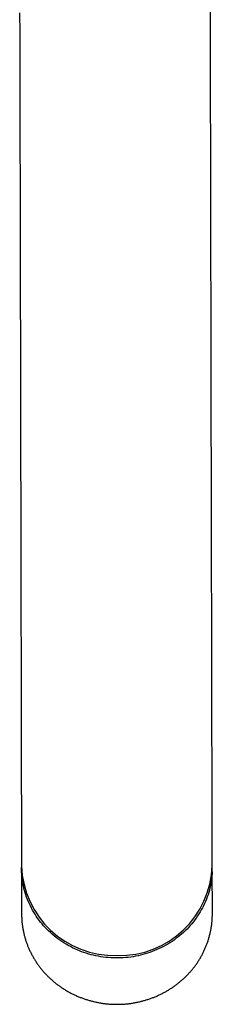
# Model space of a CAD drawing. Header units: millimetres. Extents: x 8 to 761, y 12 to 869.
# Tile 1 of 34: x 383 to 406, y 194 to 311. Entities that reach past the tile are written whole.
import ezdxf

# ---------------------------------------------------------------- set-up
doc = ezdxf.new("R2010")
doc.units = ezdxf.units.MM

msp = doc.modelspace()

# ---------------------------------------------------------------- linework, layer by layer
at = {"color": 7, "linetype": 'Continuous', "lineweight": 30}
for p, q in [((383.53, 215.33), (383.54, 210.04)), ((406.34, 210.09), (406.33, 215.38)), ((383.55, 209.73), (383.56, 204.26)), ((406.36, 204.31), (406.35, 209.78)), ((383.56, 204.26), (383.56, 204.15)), ((406.36, 204.19), (406.36, 204.31))]:
    msp.add_line(p, q, dxfattribs=at)
at = {"color": 7, "linetype": 'Continuous', "lineweight": 30, "flags": 128}
for points in [[(383.32, 311.92), (383.33, 309.5), (383.33, 307.08), (383.34, 304.67), (383.34, 302.25), (383.35, 299.85), (383.36, 297.45), (383.36, 295.06), (383.37, 292.68), (383.37, 290.31), (383.38, 287.95), (383.38, 285.61), (383.39, 283.28), (383.39, 280.97), (383.4, 278.68), (383.4, 276.4), (383.41, 274.14), (383.41, 271.91), (383.42, 269.7), (383.42, 267.51), (383.42, 265.34), (383.43, 263.2), (383.43, 261.09), (383.44, 259.01), (383.44, 256.96), (383.45, 254.93), (383.45, 252.94), (383.46, 250.98), (383.46, 249.05), (383.46, 247.16), (383.47, 245.31), (383.47, 243.49), (383.48, 241.71), (383.48, 239.97), (383.48, 238.26), (383.49, 236.6), (383.49, 234.98), (383.49, 233.4), (383.5, 231.87), (383.5, 230.38), (383.5, 228.93), (383.51, 227.53), (383.51, 226.18), (383.51, 224.87), (383.52, 223.61), (383.52, 222.4), (383.52, 221.24), (383.52, 220.13), (383.52, 219.06), (383.53, 218.05), (383.53, 217.09), (383.53, 216.19), (383.53, 215.33)], [(406.33, 215.38), (406.33, 216.24), (406.33, 217.14), (406.33, 218.1), (406.32, 219.11), (406.32, 220.17), (406.32, 221.29), (406.32, 222.45), (406.32, 223.66), (406.31, 224.92), (406.31, 226.23), (406.31, 227.58), (406.3, 228.98), (406.3, 230.43), (406.3, 231.92), (406.29, 233.45), (406.29, 235.03), (406.29, 236.65), (406.28, 238.31), (406.28, 240.02), (406.28, 241.76), (406.27, 243.54), (406.27, 245.36), (406.26, 247.21), (406.26, 249.1), (406.26, 251.03), (406.25, 252.99), (406.25, 254.98), (406.24, 257.01), (406.24, 259.06), (406.23, 261.14), (406.23, 263.25), (406.22, 265.39), (406.22, 267.56), (406.22, 269.75), (406.21, 271.96), (406.21, 274.19), (406.2, 276.45), (406.2, 278.73), (406.19, 281.02), (406.19, 283.33), (406.18, 285.66), (406.18, 288), (406.17, 290.36), (406.17, 292.73), (406.16, 295.11), (406.16, 297.5), (406.15, 299.9), (406.14, 302.3), (406.14, 304.72), (406.13, 307.13), (406.13, 309.55), (406.12, 311.97)], [(406.34, 209.35), (406.32, 209.07), (406.3, 208.8), (406.27, 208.52), (406.23, 208.24), (406.18, 207.96), (406.13, 207.69), (406.07, 207.41), (406, 207.14), (405.92, 206.87), (405.84, 206.6), (405.74, 206.33), (405.65, 206.07), (405.54, 205.8), (405.43, 205.55), (405.3, 205.29), (405.18, 205.04), (405.04, 204.79), (404.9, 204.54), (404.75, 204.3), (404.59, 204.06), (404.43, 203.82), (404.26, 203.59), (404.09, 203.36), (403.91, 203.14), (403.72, 202.92), (403.53, 202.71), (403.33, 202.5), (403.12, 202.3), (402.91, 202.1), (402.69, 201.9), (402.47, 201.72), (402.25, 201.53), (402.01, 201.36), (401.78, 201.19), (401.54, 201.02), (401.29, 200.86), (401.04, 200.71), (400.79, 200.56), (400.53, 200.42), (400.27, 200.29), (400, 200.16), (399.73, 200.04), (399.46, 199.92), (399.18, 199.81), (398.9, 199.71), (398.62, 199.62), (398.34, 199.53), (398.05, 199.45), (397.77, 199.38), (397.48, 199.31), (397.18, 199.25), (396.89, 199.2), (396.6, 199.16), (396.3, 199.12), (396, 199.09), (395.71, 199.07), (395.41, 199.05), (395.11, 199.05), (394.81, 199.05), (394.51, 199.05), (394.21, 199.07), (393.92, 199.09), (393.62, 199.12), (393.32, 199.15), (393.03, 199.2), (392.74, 199.25), (392.44, 199.31), (392.15, 199.37), (391.86, 199.44), (391.58, 199.52), (391.29, 199.61), (391.01, 199.7), (390.73, 199.8), (390.46, 199.91), (390.19, 200.02), (389.92, 200.14), (389.65, 200.27), (389.39, 200.4), (389.13, 200.54), (388.87, 200.69), (388.62, 200.84), (388.38, 201), (388.14, 201.17), (387.9, 201.34), (387.67, 201.51), (387.44, 201.69), (387.22, 201.88), (387, 202.07), (386.79, 202.27), (386.58, 202.47), (386.38, 202.68), (386.19, 202.9), (386, 203.11), (385.82, 203.34), (385.64, 203.56), (385.47, 203.79), (385.31, 204.03), (385.16, 204.27), (385.01, 204.51), (384.86, 204.76), (384.73, 205.01), (384.6, 205.26), (384.48, 205.51), (384.36, 205.77), (384.25, 206.04), (384.15, 206.3), (384.06, 206.57), (383.98, 206.83), (383.9, 207.11), (383.83, 207.38), (383.77, 207.65), (383.71, 207.93), (383.67, 208.2), (383.63, 208.48), (383.59, 208.76), (383.57, 209.04), (383.55, 209.32), (383.55, 209.6), (383.55, 209.88), (383.55, 209.89)]]:
    msp.add_lwpolyline(points, dxfattribs=at)
at = {"color": 7, "linetype": 'Continuous', "lineweight": 30}
for centre, radius, start, end in [((394.61, 210.42), 11.07, 181.9593, 271.8486), ((395.28, 210.42), 11.07, 268.3993, 358.2886), ((396.28, 209.76), 10.07, 357.6844, 0.9984)]:
    msp.add_arc(centre, radius, start, end, dxfattribs=at)
msp.add_open_spline([(383.56, 204.14), (383.56, 204.09), (383.56, 203.98), (383.57, 203.8), (383.58, 203.6), (383.59, 203.4), (383.61, 203.2), (383.64, 203.01), (383.66, 202.81), (383.69, 202.62), (383.73, 202.42), (383.77, 202.23), (383.81, 202.03), (383.85, 201.84), (383.9, 201.65), (383.96, 201.46), (384.01, 201.27), (384.07, 201.08), (384.14, 200.89), (384.21, 200.7), (384.28, 200.51), (384.35, 200.33), (384.43, 200.15), (384.51, 199.96), (384.6, 199.78), (384.69, 199.61), (384.78, 199.43), (384.88, 199.25), (384.98, 199.08), (385.08, 198.91), (385.19, 198.74), (385.29, 198.57), (385.41, 198.4), (385.52, 198.24), (385.64, 198.07), (385.76, 197.91), (385.89, 197.75), (386.02, 197.6), (386.15, 197.44), (386.28, 197.29), (386.42, 197.14), (386.56, 197), (386.71, 196.85), (386.85, 196.71), (387, 196.57), (387.15, 196.43), (387.31, 196.3), (387.46, 196.17), (387.62, 196.04), (387.78, 195.91), (387.95, 195.79), (388.11, 195.67), (388.28, 195.55), (388.45, 195.44), (388.63, 195.33), (388.8, 195.22), (388.98, 195.11), (389.16, 195.01), (389.34, 194.91), (389.52, 194.81), (389.71, 194.72), (389.9, 194.63), (390.08, 194.55), (390.28, 194.46), (390.47, 194.38), (390.66, 194.31), (390.86, 194.23), (391.05, 194.16), (391.25, 194.1), (391.45, 194.04), (391.65, 193.98), (391.85, 193.92), (392.05, 193.87), (392.26, 193.82), (392.46, 193.77), (392.66, 193.73), (392.87, 193.7), (393.08, 193.66), (393.28, 193.63), (393.49, 193.6), (393.7, 193.58), (393.91, 193.56), (394.12, 193.54), (394.33, 193.53), (394.54, 193.52), (394.75, 193.52), (394.96, 193.51), (395.16, 193.52), (395.37, 193.52), (395.58, 193.53), (395.79, 193.54), (396, 193.56), (396.21, 193.58), (396.42, 193.6), (396.63, 193.63), (396.83, 193.66), (397.04, 193.7), (397.25, 193.73), (397.45, 193.78), (397.66, 193.82), (397.86, 193.87), (398.06, 193.92), (398.26, 193.98), (398.46, 194.04), (398.66, 194.1), (398.86, 194.17), (399.06, 194.23), (399.25, 194.31), (399.44, 194.38), (399.64, 194.46), (399.83, 194.55), (400.02, 194.63), (400.2, 194.72), (400.39, 194.82), (400.57, 194.91), (400.75, 195.01), (400.93, 195.11), (401.11, 195.22), (401.29, 195.33), (401.46, 195.44), (401.63, 195.55), (401.8, 195.67), (401.96, 195.79), (402.13, 195.91), (402.29, 196.04), (402.45, 196.17), (402.61, 196.3), (402.76, 196.43), (402.91, 196.57), (403.06, 196.71), (403.21, 196.85), (403.35, 197), (403.49, 197.15), (403.63, 197.29), (403.76, 197.45), (403.89, 197.6), (404.02, 197.76), (404.15, 197.92), (404.27, 198.08), (404.39, 198.24), (404.51, 198.4), (404.62, 198.57), (404.73, 198.74), (404.84, 198.91), (404.94, 199.08), (405.04, 199.26), (405.13, 199.43), (405.23, 199.61), (405.32, 199.79), (405.4, 199.97), (405.48, 200.15), (405.56, 200.34), (405.64, 200.52), (405.71, 200.71), (405.78, 200.89), (405.84, 201.08), (405.9, 201.27), (405.96, 201.46), (406.01, 201.65), (406.06, 201.85), (406.11, 202.04), (406.15, 202.23), (406.19, 202.43), (406.22, 202.62), (406.25, 202.82), (406.28, 203.01), (406.3, 203.21), (406.32, 203.41), (406.33, 203.61), (406.35, 203.8), (406.35, 204), (406.36, 204.12), (406.36, 204.19)], degree=3, knots=[0, 0, 0, 0, 0.00446, 0.010329, 0.016199, 0.022068, 0.027937, 0.033807, 0.039676, 0.045546, 0.051417, 0.057287, 0.063158, 0.069029, 0.074901, 0.080773, 0.086646, 0.092519, 0.098392, 0.104267, 0.110141, 0.116017, 0.121893, 0.12777, 0.133648, 0.139526, 0.145405, 0.151285, 0.157165, 0.163047, 0.168929, 0.174812, 0.180696, 0.18658, 0.192466, 0.198352, 0.204239, 0.210127, 0.216016, 0.221905, 0.227796, 0.233687, 0.239579, 0.245472, 0.251365, 0.25726, 0.263155, 0.269051, 0.274948, 0.280845, 0.286743, 0.292642, 0.298542, 0.304442, 0.310343, 0.316245, 0.322147, 0.328049, 0.333953, 0.339857, 0.345761, 0.351666, 0.357572, 0.363478, 0.369384, 0.375291, 0.381199, 0.387106, 0.393015, 0.398923, 0.404832, 0.410741, 0.416651, 0.422561, 0.428471, 0.434381, 0.440292, 0.446203, 0.452114, 0.458025, 0.463937, 0.469849, 0.47576, 0.481672, 0.487584, 0.493496, 0.499408, 0.505321, 0.511233, 0.517145, 0.523057, 0.528969, 0.534882, 0.540794, 0.546706, 0.552617, 0.558529, 0.564441, 0.570352, 0.576263, 0.582174, 0.588085, 0.593996, 0.599906, 0.605816, 0.611726, 0.617635, 0.623544, 0.629453, 0.635361, 0.641269, 0.647177, 0.653084, 0.65899, 0.664896, 0.670802, 0.676707, 0.682612, 0.688516, 0.694419, 0.700322, 0.706224, 0.712126, 0.718026, 0.723927, 0.729826, 0.735725, 0.741623, 0.747521, 0.753417, 0.759313, 0.765208, 0.771102, 0.776996, 0.782889, 0.78878, 0.794671, 0.800562, 0.806451, 0.81234, 0.818227, 0.824114, 0.83, 0.835885, 0.841769, 0.847653, 0.853536, 0.859417, 0.865298, 0.871179, 0.877058, 0.882937, 0.888815, 0.894692, 0.900568, 0.906444, 0.91232, 0.918194, 0.924068, 0.929941, 0.935814, 0.941687, 0.947558, 0.95343, 0.959301, 0.965172, 0.971042, 0.976912, 0.982782, 0.988651, 0.994521, 1, 1, 1, 1], dxfattribs=at)

doc.saveas('drawing.dxf')
